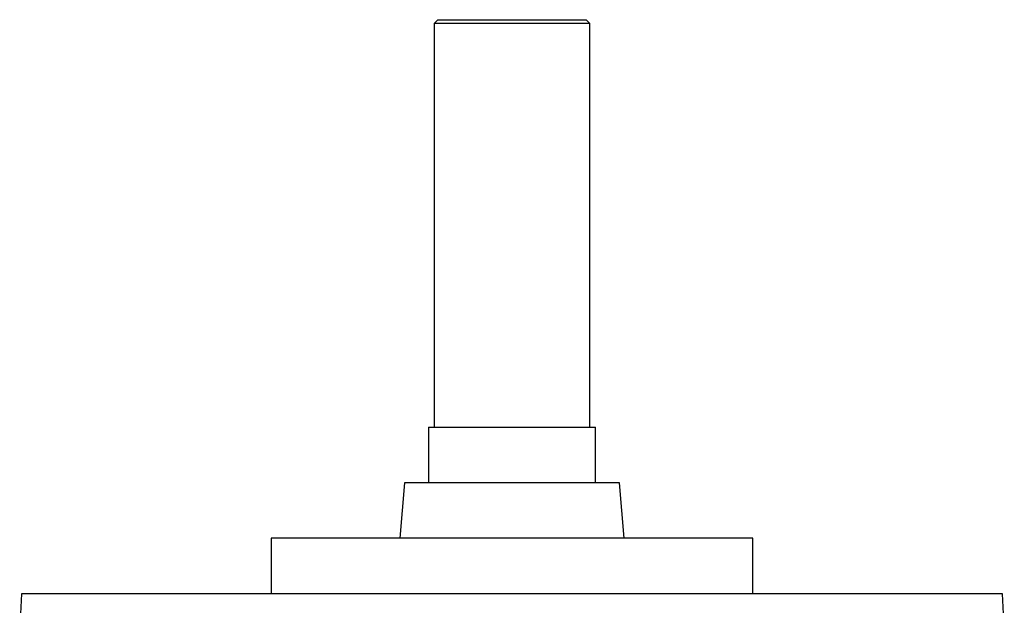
# Model space of a CAD drawing. Header units: millimetres. Extents: x -722 to 1902, y -809 to 1604.
# Tile 93 of 93: x 480 to 746, y 1446 to 1604. Entities that reach past the tile are written whole.
import ezdxf

# ---------------------------------------------------------------- set-up
doc = ezdxf.new("R2010")
doc.units = ezdxf.units.MM

msp = doc.modelspace()

# ---------------------------------------------------------------- linework, layer by layer
at = {"color": 7, "linetype": 'Continuous', "lineweight": 25}
for p, q in [((593.36, 1603.82), (592.36, 1602.82)), ((592.36, 1602.82), (592.36, 1493.82)), ((634.36, 1602.82), (592.36, 1602.82)), ((593.36, 1603.82), (633.36, 1603.82)), ((634.36, 1602.82), (633.36, 1603.82)), ((634.36, 1493.82), (634.36, 1602.82)), ((590.86, 1493.82), (590.86, 1478.82)), ((590.86, 1493.82), (635.86, 1493.82)), ((635.86, 1478.82), (635.86, 1493.82)), ((584.36, 1478.82), (583.05, 1463.82)), ((642.36, 1478.82), (584.36, 1478.82)), ((643.67, 1463.82), (642.36, 1478.82)), ((548.36, 1463.82), (548.36, 1448.82)), ((678.36, 1463.82), (548.36, 1463.82)), ((678.36, 1448.82), (678.36, 1463.82)), ((480.93, 1448.82), (480.46, 1439.82)), ((745.79, 1448.82), (480.93, 1448.82)), ((746.26, 1439.82), (745.79, 1448.82))]:
    msp.add_line(p, q, dxfattribs=at)

doc.saveas('drawing.dxf')
